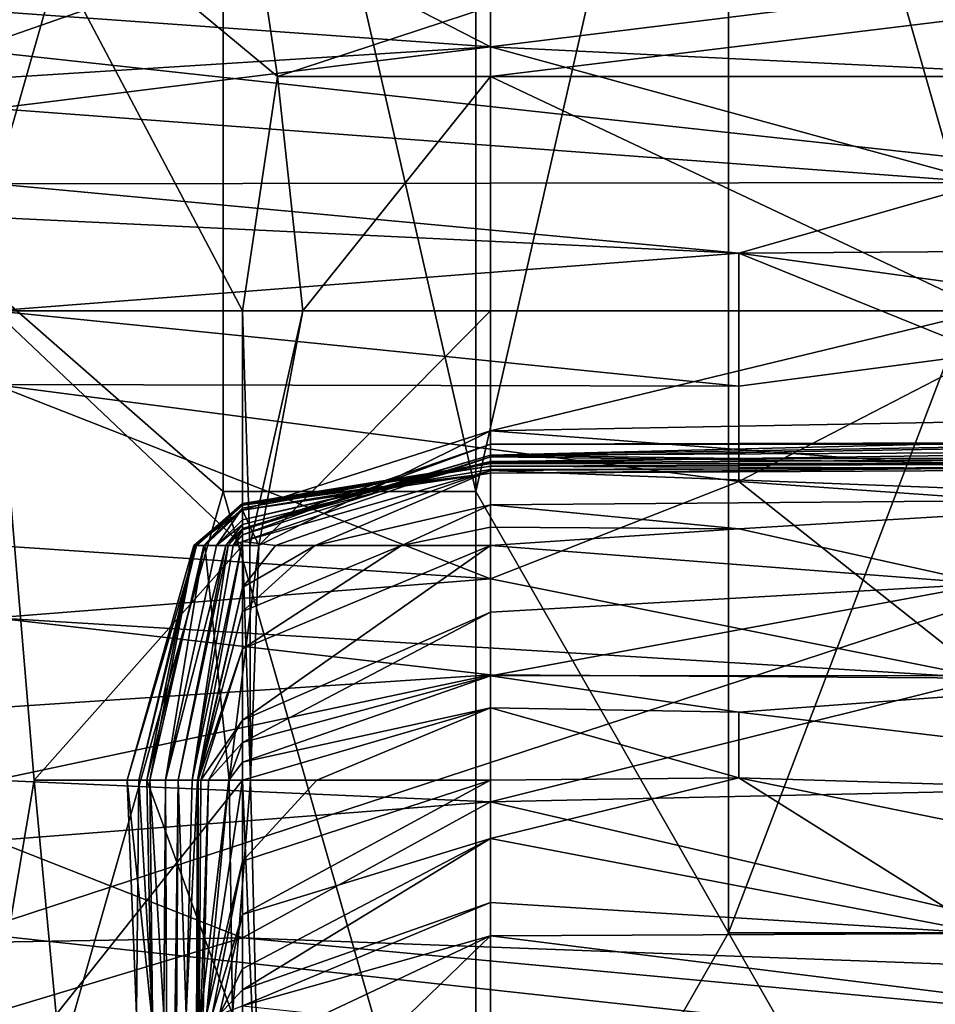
# Model space of a CAD drawing. Extents: x -1.1 to 1.1, y -0.36 to 0.36.
# Tile 12 of 256: x -0.9867 to -0.9705, y -0.2858 to -0.2684. Entities that reach past the tile are written whole.
import ezdxf

# ---------------------------------------------------------------- set-up
doc = ezdxf.new("R2010")
doc.units = 0

msp = doc.modelspace()

# ---------------------------------------------------------------- linework, layer by layer
for points in [[(-0.987532, -0.268932, 0.265712), (-0.992004, -0.249401, 0.265778), (-0.965177, -0.26112, 0.265869)], [(-0.983061, -0.257213, 0.382549), (-0.97859, -0.276745, 0.383676), (-0.97859, -0.249401, 0.384212)], [(-0.97859, -0.249401, 0.384212), (-0.97859, -0.276745, 0.383676), (-0.974119, -0.257213, 0.385419)], [(-0.969648, -0.249401, 0.386762), (-0.974119, -0.257213, 0.385419), (-0.969648, -0.272838, 0.386085)], [(-0.987532, -0.272838, 0.38065), (-0.983061, -0.257213, 0.382549), (-0.987532, -0.257213, 0.380819)], [(-0.983061, -0.257213, 0.382549), (-0.987532, -0.272838, 0.38065), (-0.983061, -0.276745, 0.382239)], [(-0.983061, -0.257213, 0.382549), (-0.983061, -0.276745, 0.382239), (-0.97859, -0.276745, 0.383676)], [(-0.97859, -0.276745, 0.383676), (-0.974119, -0.284557, 0.38455), (-0.974119, -0.257213, 0.385419)], [(-0.974119, -0.284557, 0.38455), (-0.969648, -0.272838, 0.386085), (-0.974119, -0.257213, 0.385419)], [(-0.987532, -0.268932, 0.265712), (-0.965177, -0.26112, 0.265869), (-0.951764, -0.272838, 0.265784)], [(-0.982098, -0.2694, 0.266891), (-0.982718, -0.26525, 0.267011), (-0.987107, -0.26525, 0.270445)], [(-0.987107, -0.27355, 0.270567), (-0.982718, -0.27355, 0.26752), (-0.987107, -0.26525, 0.270445)], [(-0.982098, -0.2694, 0.266891), (-0.987107, -0.26525, 0.270445), (-0.982718, -0.27355, 0.26752)], [(-0.982718, -0.26525, 0.263084), (-0.982718, -0.26525, 0.267011), (-0.982098, -0.2694, 0.266891)], [(-0.982718, -0.26525, 0.263084), (-0.982098, -0.2694, 0.266891), (-0.978328, -0.268164, 0.263134)], [(-0.987107, -0.26825, 0.161692), (-0.982718, -0.266623, 0.172963), (-0.978328, -0.268877, 0.157935)], [(-0.978328, -0.268877, 0.157935), (-0.982718, -0.266623, 0.172963), (-0.969548, -0.267785, 0.165449)], [(-0.969548, -0.267785, 0.165449), (-0.95638, -0.269952, 0.150421), (-0.978328, -0.268877, 0.157935)], [(-0.965159, -0.26779, 0.263134), (-0.978328, -0.268164, 0.263134), (-0.978328, -0.2694, 0.264498)], [(-0.965159, -0.26779, 0.263134), (-0.978328, -0.2694, 0.264498), (-0.969548, -0.2694, 0.264579)], [(-0.978328, -0.268877, 0.157935), (-0.987107, -0.269433, 0.154178), (-0.987107, -0.26825, 0.161692)], [(-0.982098, -0.2694, 0.266891), (-0.978328, -0.2694, 0.264498), (-0.978328, -0.268164, 0.263134)], [(-0.951764, -0.272838, 0.265784), (-0.987532, -0.284557, 0.265568), (-0.987532, -0.268932, 0.265712)], [(-0.987107, -0.269969, 0.150421), (-0.978328, -0.268877, 0.157935), (-0.969548, -0.271276, 0.142906)], [(-0.978328, -0.268877, 0.157935), (-0.987107, -0.269969, 0.150421), (-0.987107, -0.269433, 0.154178)], [(-0.969548, -0.271276, 0.142906), (-0.978328, -0.268877, 0.157935), (-0.95638, -0.269952, 0.150421)], [(-0.982718, -0.27355, 0.26752), (-0.98165, -0.27355, 0.266891), (-0.982098, -0.2694, 0.266891)], [(-0.98165, -0.27355, 0.266891), (-0.978328, -0.2694, 0.264498), (-0.982098, -0.2694, 0.266891)], [(-0.98165, -0.27355, 0.266891), (-0.978328, -0.27355, 0.265215), (-0.978328, -0.2694, 0.264498)], [(-0.978328, -0.2694, 0.264498), (-0.969548, -0.27355, 0.264996), (-0.969548, -0.2694, 0.264579)], [(-0.978328, -0.2694, 0.264498), (-0.978328, -0.27355, 0.265215), (-0.969548, -0.27355, 0.264996)], [(-0.987107, -0.271303, 0.142906), (-0.987107, -0.269969, 0.150421), (-0.969548, -0.271276, 0.142906)], [(-0.987107, -0.271303, 0.142906), (-0.969548, -0.271276, 0.142906), (-0.973938, -0.27253, 0.135392)], [(-0.987107, -0.271895, 0.139149), (-0.987107, -0.271303, 0.142906), (-0.973938, -0.27253, 0.135392)], [(-0.95638, -0.272405, 0.135392), (-0.973938, -0.27253, 0.135392), (-0.969548, -0.271276, 0.142906)], [(-0.973938, -0.27253, 0.135392), (-0.987107, -0.27355, 0.128516), (-0.987107, -0.271895, 0.139149)], [(-0.95638, -0.272405, 0.135392), (-0.969548, -0.273131, 0.131635), (-0.973938, -0.27253, 0.135392)], [(-0.973938, -0.27253, 0.135392), (-0.973938, -0.274885, 0.120364), (-0.987107, -0.27355, 0.128516)], [(-0.973938, -0.27253, 0.135392), (-0.969548, -0.273131, 0.131635), (-0.969548, -0.274305, 0.124121)], [(-0.973938, -0.274885, 0.120364), (-0.973938, -0.27253, 0.135392), (-0.969548, -0.274305, 0.124121)], [(-0.951764, -0.272838, 0.265784), (-0.951764, -0.288463, 0.265446), (-0.987532, -0.284557, 0.265568)], [(-0.987532, -0.29237, 0.380143), (-0.983061, -0.276745, 0.382239), (-0.987532, -0.272838, 0.38065)], [(-0.974119, -0.284557, 0.38455), (-0.965177, -0.284557, 0.386171), (-0.969648, -0.272838, 0.386085)], [(-0.987107, -0.27485, 0.120364), (-0.987107, -0.27355, 0.128516), (-0.973938, -0.274885, 0.120364)], [(-0.982718, -0.27355, 0.26752), (-0.987107, -0.27355, 0.270567), (-0.982718, -0.2777, 0.267051)], [(-0.986404, -0.281851, 0.270649), (-0.987107, -0.27355, 0.270567), (-0.987107, -0.286001, 0.27116)], [(-0.986404, -0.281851, 0.270649), (-0.982718, -0.2777, 0.267051), (-0.987107, -0.27355, 0.270567)], [(-0.982718, -0.27355, 0.26752), (-0.982718, -0.2777, 0.267051), (-0.982586, -0.2777, 0.266891)], [(-0.98165, -0.27355, 0.266891), (-0.982718, -0.27355, 0.26752), (-0.982586, -0.2777, 0.266891)], [(-0.982432, -0.2777, 0.263134), (-0.98165, -0.27355, 0.266891), (-0.982586, -0.2777, 0.266891)], [(-0.982432, -0.2777, 0.263134), (-0.978328, -0.27355, 0.265215), (-0.98165, -0.27355, 0.266891)], [(-0.978328, -0.27355, 0.265215), (-0.982432, -0.2777, 0.263134), (-0.978328, -0.27567, 0.263134)], [(-0.969548, -0.27355, 0.264996), (-0.978328, -0.27355, 0.265215), (-0.978328, -0.27567, 0.263134)], [(-0.965159, -0.275422, 0.263134), (-0.969548, -0.27355, 0.264996), (-0.978328, -0.27567, 0.263134)], [(-0.969548, -0.274305, 0.124121), (-0.973938, -0.276571, 0.109092), (-0.973938, -0.274885, 0.120364)], [(-0.973938, -0.276571, 0.109092), (-0.969548, -0.274305, 0.124121), (-0.965159, -0.277187, 0.105335)], [(-0.973938, -0.274885, 0.120364), (-0.973938, -0.276571, 0.109092), (-0.987107, -0.27485, 0.120364)], [(-0.973938, -0.276571, 0.109092), (-0.978328, -0.278289, 0.097821), (-0.987107, -0.27485, 0.120364)], [(-0.987107, -0.27485, 0.120364), (-0.978328, -0.278289, 0.097821), (-0.987107, -0.2777, 0.101845)], [(-0.978328, -0.27567, 0.263134), (-0.969548, -0.276331, 0.259377), (-0.965159, -0.275422, 0.263134)], [(-0.982718, -0.277075, 0.259377), (-0.978328, -0.276356, 0.259377), (-0.978328, -0.27567, 0.263134)], [(-0.982432, -0.2777, 0.263134), (-0.982718, -0.277075, 0.259377), (-0.978328, -0.27567, 0.263134)], [(-0.978328, -0.27567, 0.263134), (-0.978328, -0.276356, 0.259377), (-0.969548, -0.276331, 0.259377)], [(-0.978328, -0.276104, 0.206778), (-0.982718, -0.277422, 0.20302), (-0.978328, -0.27591, 0.199263)], [(-0.982718, -0.277422, 0.20302), (-0.982718, -0.27751, 0.195506), (-0.978328, -0.27591, 0.199263)], [(-0.978328, -0.27591, 0.199263), (-0.982718, -0.27751, 0.195506), (-0.978328, -0.276131, 0.191749)], [(-0.978328, -0.276104, 0.206778), (-0.960769, -0.275805, 0.20302), (-0.965159, -0.276036, 0.210535)], [(-0.978328, -0.276104, 0.206778), (-0.969548, -0.275882, 0.199263), (-0.960769, -0.275805, 0.20302)], [(-0.978328, -0.276104, 0.206778), (-0.978328, -0.27591, 0.199263), (-0.969548, -0.275882, 0.199263)], [(-0.969548, -0.275882, 0.199263), (-0.978328, -0.27591, 0.199263), (-0.965159, -0.27591, 0.195506)], [(-0.978328, -0.27591, 0.199263), (-0.978328, -0.276131, 0.191749), (-0.965159, -0.27591, 0.195506)], [(-0.978328, -0.276131, 0.191749), (-0.965159, -0.276289, 0.187992), (-0.965159, -0.27591, 0.195506)], [(-0.978328, -0.276214, 0.214292), (-0.982718, -0.277403, 0.210535), (-0.978328, -0.276104, 0.206778)], [(-0.982718, -0.277403, 0.210535), (-0.982718, -0.277422, 0.20302), (-0.978328, -0.276104, 0.206778)], [(-0.982718, -0.27751, 0.195506), (-0.982718, -0.277629, 0.191749), (-0.978328, -0.276131, 0.191749)], [(-0.982718, -0.277629, 0.191749), (-0.978328, -0.276374, 0.187992), (-0.978328, -0.276131, 0.191749)], [(-0.973938, -0.276161, 0.214292), (-0.978328, -0.276104, 0.206778), (-0.965159, -0.276036, 0.210535)], [(-0.978328, -0.276104, 0.206778), (-0.973938, -0.276161, 0.214292), (-0.978328, -0.276214, 0.214292)], [(-0.978328, -0.276131, 0.191749), (-0.978328, -0.276374, 0.187992), (-0.965159, -0.276289, 0.187992)], [(-0.973938, -0.276161, 0.214292), (-0.965159, -0.276036, 0.210535), (-0.965159, -0.276163, 0.218049)], [(-0.978328, -0.276236, 0.225563), (-0.982718, -0.277245, 0.221806), (-0.978328, -0.276214, 0.214292)], [(-0.982718, -0.277245, 0.221806), (-0.982718, -0.277329, 0.214292), (-0.978328, -0.276214, 0.214292)], [(-0.982718, -0.277329, 0.214292), (-0.982718, -0.277403, 0.210535), (-0.978328, -0.276214, 0.214292)], [(-0.982718, -0.277043, 0.233077), (-0.982718, -0.277245, 0.221806), (-0.978328, -0.276236, 0.225563)], [(-0.978328, -0.276236, 0.225563), (-0.978328, -0.276252, 0.233077), (-0.982718, -0.277043, 0.233077)], [(-0.978328, -0.276299, 0.240592), (-0.982718, -0.276957, 0.236834), (-0.978328, -0.276252, 0.233077)], [(-0.982718, -0.276957, 0.236834), (-0.982718, -0.277043, 0.233077), (-0.978328, -0.276252, 0.233077)], [(-0.978328, -0.276424, 0.25562), (-0.982718, -0.276987, 0.248106), (-0.978328, -0.276299, 0.240592)], [(-0.982718, -0.276987, 0.248106), (-0.982718, -0.276957, 0.236834), (-0.978328, -0.276299, 0.240592)], [(-0.965159, -0.276163, 0.218049), (-0.978328, -0.276236, 0.225563), (-0.973938, -0.276161, 0.214292)], [(-0.978328, -0.276236, 0.225563), (-0.978328, -0.276214, 0.214292), (-0.973938, -0.276161, 0.214292)], [(-0.978328, -0.276236, 0.225563), (-0.965159, -0.276163, 0.218049), (-0.969548, -0.276264, 0.225563)], [(-0.978328, -0.276252, 0.233077), (-0.978328, -0.276236, 0.225563), (-0.969548, -0.276264, 0.225563)], [(-0.969548, -0.276264, 0.225563), (-0.965159, -0.27625, 0.236834), (-0.978328, -0.276252, 0.233077)], [(-0.978328, -0.276299, 0.240592), (-0.965159, -0.27625, 0.236834), (-0.965159, -0.276352, 0.248106)], [(-0.978328, -0.276299, 0.240592), (-0.978328, -0.276252, 0.233077), (-0.965159, -0.27625, 0.236834)], [(-0.965159, -0.276875, 0.180478), (-0.965159, -0.276289, 0.187992), (-0.978328, -0.276374, 0.187992)], [(-0.965159, -0.276352, 0.248106), (-0.978328, -0.276424, 0.25562), (-0.978328, -0.276299, 0.240592)], [(-0.978328, -0.276356, 0.259377), (-0.982718, -0.277075, 0.259377), (-0.978328, -0.276424, 0.25562)], [(-0.982134, -0.2777, 0.184235), (-0.978328, -0.276374, 0.187992), (-0.982718, -0.277629, 0.191749)], [(-0.982718, -0.277075, 0.259377), (-0.982718, -0.27697, 0.25562), (-0.978328, -0.276424, 0.25562)], [(-0.978328, -0.276424, 0.25562), (-0.982718, -0.27697, 0.25562), (-0.982718, -0.276987, 0.248106)], [(-0.981431, -0.2777, 0.180478), (-0.978328, -0.276374, 0.187992), (-0.982134, -0.2777, 0.184235)], [(-0.978328, -0.276374, 0.187992), (-0.981431, -0.2777, 0.180478), (-0.978328, -0.276983, 0.180478)], [(-0.969548, -0.276331, 0.259377), (-0.978328, -0.276356, 0.259377), (-0.978328, -0.276424, 0.25562)], [(-0.969548, -0.276331, 0.259377), (-0.978328, -0.276424, 0.25562), (-0.965159, -0.276352, 0.248106)], [(-0.978328, -0.276374, 0.187992), (-0.978328, -0.276983, 0.180478), (-0.965159, -0.276875, 0.180478)], [(-0.978328, -0.278289, 0.097821), (-0.973938, -0.276571, 0.109092), (-0.969548, -0.280051, 0.08655)], [(-0.973938, -0.276571, 0.109092), (-0.965159, -0.277187, 0.105335), (-0.969548, -0.280051, 0.08655)], [(-0.983061, -0.276745, 0.382239), (-0.987532, -0.29237, 0.380143), (-0.97859, -0.29237, 0.382967)], [(-0.97859, -0.29237, 0.382967), (-0.97859, -0.276745, 0.383676), (-0.983061, -0.276745, 0.382239)], [(-0.97859, -0.276745, 0.383676), (-0.97859, -0.29237, 0.382967), (-0.974119, -0.284557, 0.38455)], [(-0.982718, -0.277075, 0.259377), (-0.983582, -0.2777, 0.25562), (-0.982718, -0.27697, 0.25562)], [(-0.982718, -0.27697, 0.25562), (-0.983582, -0.2777, 0.25562), (-0.983533, -0.2777, 0.248106)], [(-0.98356, -0.2777, 0.244349), (-0.982718, -0.276957, 0.236834), (-0.982718, -0.276987, 0.248106)], [(-0.982718, -0.276957, 0.236834), (-0.98356, -0.2777, 0.244349), (-0.983405, -0.2777, 0.233077)], [(-0.982718, -0.276987, 0.248106), (-0.983533, -0.2777, 0.248106), (-0.98356, -0.2777, 0.244349)], [(-0.982718, -0.27697, 0.25562), (-0.983533, -0.2777, 0.248106), (-0.982718, -0.276987, 0.248106)], [(-0.982718, -0.276957, 0.236834), (-0.983405, -0.2777, 0.233077), (-0.982718, -0.277043, 0.233077)], [(-0.979907, -0.2777, 0.176721), (-0.978328, -0.276983, 0.180478), (-0.981431, -0.2777, 0.180478)], [(-0.979907, -0.2777, 0.176721), (-0.978328, -0.277378, 0.176721), (-0.978328, -0.276983, 0.180478)], [(-0.965159, -0.276875, 0.180478), (-0.978328, -0.276983, 0.180478), (-0.973938, -0.277408, 0.176721)], [(-0.978328, -0.276983, 0.180478), (-0.978328, -0.277378, 0.176721), (-0.973938, -0.277408, 0.176721)], [(-0.969548, -0.278379, 0.169206), (-0.965159, -0.276875, 0.180478), (-0.973938, -0.277408, 0.176721)], [(-0.983582, -0.2777, 0.25562), (-0.982718, -0.277075, 0.259377), (-0.983383, -0.2777, 0.259377)], [(-0.982718, -0.277043, 0.233077), (-0.983405, -0.2777, 0.233077), (-0.983176, -0.2777, 0.221806)], [(-0.983383, -0.2777, 0.259377), (-0.982718, -0.277075, 0.259377), (-0.982432, -0.2777, 0.263134)], [(-0.983176, -0.2777, 0.221806), (-0.982718, -0.277245, 0.221806), (-0.982718, -0.277043, 0.233077)], [(-0.982718, -0.277245, 0.221806), (-0.983176, -0.2777, 0.221806), (-0.982718, -0.277329, 0.214292)], [(-0.983176, -0.2777, 0.221806), (-0.983012, -0.2777, 0.210535), (-0.982718, -0.277329, 0.214292)], [(-0.983012, -0.2777, 0.210535), (-0.982718, -0.277403, 0.210535), (-0.982718, -0.277329, 0.214292)], [(-0.982718, -0.277403, 0.210535), (-0.983012, -0.2777, 0.210535), (-0.982718, -0.277422, 0.20302)], [(-0.983012, -0.2777, 0.210535), (-0.982971, -0.2777, 0.20302), (-0.982718, -0.277422, 0.20302)], [(-0.982884, -0.2777, 0.195506), (-0.982718, -0.277422, 0.20302), (-0.982971, -0.2777, 0.20302)], [(-0.982884, -0.2777, 0.195506), (-0.982718, -0.27751, 0.195506), (-0.982718, -0.277422, 0.20302)], [(-0.982718, -0.277629, 0.191749), (-0.982718, -0.27751, 0.195506), (-0.982884, -0.2777, 0.195506)], [(-0.978328, -0.277378, 0.176721), (-0.979907, -0.2777, 0.176721), (-0.978328, -0.2777, 0.174169)], [(-0.973938, -0.277408, 0.176721), (-0.978328, -0.277378, 0.176721), (-0.978328, -0.2777, 0.174169)], [(-0.978328, -0.2777, 0.174169), (-0.969548, -0.278379, 0.169206), (-0.973938, -0.277408, 0.176721)], [(-0.978328, -0.278289, 0.097821), (-0.987107, -0.278979, 0.094064), (-0.987107, -0.2777, 0.101845)], [(-0.982718, -0.2777, 0.267051), (-0.986404, -0.281851, 0.270649), (-0.982718, -0.281851, 0.267139)], [(-0.984756, -0.281851, 0.25562), (-0.983582, -0.2777, 0.25562), (-0.984409, -0.281851, 0.259377)], [(-0.983533, -0.2777, 0.248106), (-0.983582, -0.2777, 0.25562), (-0.984756, -0.281851, 0.25562)], [(-0.984552, -0.281851, 0.248106), (-0.983533, -0.2777, 0.248106), (-0.984756, -0.281851, 0.25562)], [(-0.98356, -0.2777, 0.244349), (-0.983533, -0.2777, 0.248106), (-0.984552, -0.281851, 0.248106)], [(-0.984358, -0.281851, 0.236834), (-0.98356, -0.2777, 0.244349), (-0.984552, -0.281851, 0.248106)], [(-0.983383, -0.2777, 0.259377), (-0.982956, -0.281851, 0.263134), (-0.984409, -0.281851, 0.259377)], [(-0.983582, -0.2777, 0.25562), (-0.983383, -0.2777, 0.259377), (-0.984409, -0.281851, 0.259377)], [(-0.984081, -0.281851, 0.221806), (-0.983405, -0.2777, 0.233077), (-0.984358, -0.281851, 0.236834)], [(-0.98356, -0.2777, 0.244349), (-0.984358, -0.281851, 0.236834), (-0.983405, -0.2777, 0.233077)], [(-0.983405, -0.2777, 0.233077), (-0.984081, -0.281851, 0.221806), (-0.983176, -0.2777, 0.221806)], [(-0.983012, -0.2777, 0.210535), (-0.983176, -0.2777, 0.221806), (-0.984081, -0.281851, 0.221806)], [(-0.983854, -0.281851, 0.210535), (-0.983012, -0.2777, 0.210535), (-0.984081, -0.281851, 0.221806)], [(-0.982971, -0.2777, 0.20302), (-0.983012, -0.2777, 0.210535), (-0.983854, -0.281851, 0.210535)], [(-0.983609, -0.281851, 0.195506), (-0.982971, -0.2777, 0.20302), (-0.983854, -0.281851, 0.210535)], [(-0.982718, -0.277629, 0.191749), (-0.982884, -0.2777, 0.195506), (-0.983609, -0.281851, 0.195506)], [(-0.982718, -0.277629, 0.191749), (-0.983609, -0.281851, 0.195506), (-0.983515, -0.281851, 0.187992)], [(-0.983609, -0.281851, 0.195506), (-0.982884, -0.2777, 0.195506), (-0.982971, -0.2777, 0.20302)], [(-0.982718, -0.278443, 0.184235), (-0.982718, -0.277629, 0.191749), (-0.983515, -0.281851, 0.187992)], [(-0.983383, -0.2777, 0.259377), (-0.982432, -0.2777, 0.263134), (-0.982956, -0.281851, 0.263134)], [(-0.982956, -0.281851, 0.263134), (-0.982432, -0.2777, 0.263134), (-0.982577, -0.281851, 0.266891)], [(-0.982718, -0.278443, 0.184235), (-0.982134, -0.2777, 0.184235), (-0.982718, -0.277629, 0.191749)], [(-0.982718, -0.2777, 0.267051), (-0.982718, -0.281851, 0.267139), (-0.982577, -0.281851, 0.266891)], [(-0.982577, -0.281851, 0.266891), (-0.982586, -0.2777, 0.266891), (-0.982718, -0.2777, 0.267051)], [(-0.981431, -0.2777, 0.180478), (-0.982134, -0.2777, 0.184235), (-0.982718, -0.278443, 0.184235)], [(-0.982718, -0.278443, 0.184235), (-0.982718, -0.278867, 0.180478), (-0.981431, -0.2777, 0.180478)], [(-0.981431, -0.2777, 0.180478), (-0.982718, -0.278867, 0.180478), (-0.979907, -0.2777, 0.176721)], [(-0.982718, -0.278867, 0.180478), (-0.982718, -0.279531, 0.176721), (-0.979907, -0.2777, 0.176721)], [(-0.979907, -0.2777, 0.176721), (-0.982718, -0.279531, 0.176721), (-0.978328, -0.2777, 0.174169)], [(-0.978328, -0.2777, 0.174169), (-0.982718, -0.279531, 0.176721), (-0.982718, -0.280793, 0.165449)], [(-0.978328, -0.2777, 0.174169), (-0.982718, -0.280793, 0.165449), (-0.978328, -0.278879, 0.165449)], [(-0.982432, -0.2777, 0.263134), (-0.982586, -0.2777, 0.266891), (-0.982577, -0.281851, 0.266891)], [(-0.969548, -0.278379, 0.169206), (-0.978328, -0.2777, 0.174169), (-0.978328, -0.278879, 0.165449)], [(-0.987107, -0.278979, 0.094064), (-0.978328, -0.278289, 0.097821), (-0.969548, -0.280051, 0.08655)], [(-0.978328, -0.280007, 0.157935), (-0.965159, -0.280004, 0.157935), (-0.969548, -0.278379, 0.169206)], [(-0.978328, -0.278879, 0.165449), (-0.978328, -0.280007, 0.157935), (-0.969548, -0.278379, 0.169206)], [(-0.983501, -0.281851, 0.180478), (-0.982718, -0.278443, 0.184235), (-0.983515, -0.281851, 0.187992)], [(-0.983501, -0.281851, 0.180478), (-0.982718, -0.278867, 0.180478), (-0.982718, -0.278443, 0.184235)], [(-0.982718, -0.279531, 0.176721), (-0.982718, -0.278867, 0.180478), (-0.983501, -0.281851, 0.180478)], [(-0.982718, -0.280793, 0.165449), (-0.982718, -0.281189, 0.161692), (-0.978328, -0.278879, 0.165449)], [(-0.978328, -0.278879, 0.165449), (-0.982718, -0.281189, 0.161692), (-0.978328, -0.280007, 0.157935)], [(-0.987107, -0.280575, 0.082792), (-0.987107, -0.278979, 0.094064), (-0.978328, -0.279989, 0.08655)], [(-0.978328, -0.279989, 0.08655), (-0.987107, -0.278979, 0.094064), (-0.969548, -0.280051, 0.08655)], [(-0.983501, -0.281851, 0.180478), (-0.983456, -0.281851, 0.172963), (-0.982718, -0.279531, 0.176721)], [(-0.982718, -0.279531, 0.176721), (-0.983456, -0.281851, 0.172963), (-0.982718, -0.280793, 0.165449)], [(-0.978328, -0.279989, 0.08655), (-0.987107, -0.281851, 0.074161), (-0.987107, -0.280575, 0.082792)], [(-0.987107, -0.281851, 0.074161), (-0.978328, -0.279989, 0.08655), (-0.978328, -0.28224, 0.071521)], [(-0.982718, -0.281189, 0.161692), (-0.982718, -0.281534, 0.157935), (-0.978328, -0.280007, 0.157935)], [(-0.978328, -0.280007, 0.157935), (-0.982718, -0.281534, 0.157935), (-0.978328, -0.280576, 0.154178)], [(-0.978328, -0.279989, 0.08655), (-0.969548, -0.280051, 0.08655), (-0.978328, -0.28224, 0.071521)], [(-0.978328, -0.280007, 0.157935), (-0.973938, -0.28065, 0.154178), (-0.965159, -0.280004, 0.157935)], [(-0.978328, -0.280007, 0.157935), (-0.978328, -0.280576, 0.154178), (-0.973938, -0.28065, 0.154178)], [(-0.978328, -0.28224, 0.071521), (-0.969548, -0.280051, 0.08655), (-0.960769, -0.281851, 0.074272)], [(-0.973938, -0.28065, 0.154178), (-0.960769, -0.282218, 0.142906), (-0.965159, -0.280004, 0.157935)], [(-0.982718, -0.281534, 0.157935), (-0.982718, -0.281851, 0.154254), (-0.978328, -0.280576, 0.154178)], [(-0.981405, -0.281851, 0.150421), (-0.978328, -0.280576, 0.154178), (-0.982718, -0.281851, 0.154254)], [(-0.978328, -0.280576, 0.154178), (-0.981405, -0.281851, 0.150421), (-0.978328, -0.281851, 0.145976)], [(-0.978328, -0.280576, 0.154178), (-0.973938, -0.281812, 0.146664), (-0.973938, -0.28065, 0.154178)], [(-0.978328, -0.281851, 0.145976), (-0.973938, -0.281812, 0.146664), (-0.978328, -0.280576, 0.154178)], [(-0.960769, -0.282218, 0.142906), (-0.973938, -0.28065, 0.154178), (-0.973938, -0.281812, 0.146664)], [(-0.983319, -0.281851, 0.165449), (-0.982718, -0.280793, 0.165449), (-0.983456, -0.281851, 0.172963)], [(-0.982718, -0.280793, 0.165449), (-0.983319, -0.281851, 0.165449), (-0.982718, -0.281189, 0.161692)], [(-0.982718, -0.281189, 0.161692), (-0.983319, -0.281851, 0.165449), (-0.98296, -0.281851, 0.157935)], [(-0.98296, -0.281851, 0.157935), (-0.982718, -0.281534, 0.157935), (-0.982718, -0.281189, 0.161692)], [(-0.982718, -0.281851, 0.154254), (-0.982718, -0.281534, 0.157935), (-0.98296, -0.281851, 0.157935)], [(-0.987107, -0.282919, 0.067764), (-0.987107, -0.281851, 0.074161), (-0.978328, -0.28224, 0.071521)], [(-0.986404, -0.281851, 0.270649), (-0.987107, -0.286001, 0.27116), (-0.986015, -0.286001, 0.270649)], [(-0.986015, -0.286001, 0.270649), (-0.982718, -0.281851, 0.267139), (-0.986404, -0.281851, 0.270649)], [(-0.982718, -0.281851, 0.267139), (-0.986015, -0.286001, 0.270649), (-0.982718, -0.286001, 0.267358)], [(-0.984552, -0.281851, 0.248106), (-0.984756, -0.281851, 0.25562), (-0.984591, -0.286001, 0.25562)], [(-0.984756, -0.281851, 0.25562), (-0.984409, -0.281851, 0.259377), (-0.984327, -0.286001, 0.259377)], [(-0.984756, -0.281851, 0.25562), (-0.984327, -0.286001, 0.259377), (-0.984591, -0.286001, 0.25562)], [(-0.984308, -0.286001, 0.240592), (-0.984552, -0.281851, 0.248106), (-0.984591, -0.286001, 0.25562)], [(-0.984552, -0.281851, 0.248106), (-0.984308, -0.286001, 0.240592), (-0.984358, -0.281851, 0.236834)], [(-0.984409, -0.281851, 0.259377), (-0.982956, -0.281851, 0.263134), (-0.982897, -0.286001, 0.263134)], [(-0.984409, -0.281851, 0.259377), (-0.982897, -0.286001, 0.263134), (-0.984327, -0.286001, 0.259377)], [(-0.984111, -0.286001, 0.225563), (-0.984358, -0.281851, 0.236834), (-0.984308, -0.286001, 0.240592)], [(-0.984358, -0.281851, 0.236834), (-0.984111, -0.286001, 0.225563), (-0.984081, -0.281851, 0.221806)], [(-0.984081, -0.281851, 0.221806), (-0.984111, -0.286001, 0.225563), (-0.984024, -0.294301, 0.221806)], [(-0.983854, -0.281851, 0.210535), (-0.984081, -0.281851, 0.221806), (-0.984024, -0.294301, 0.221806)], [(-0.983854, -0.281851, 0.210535), (-0.984024, -0.294301, 0.221806), (-0.983936, -0.294301, 0.214292)], [(-0.983854, -0.281851, 0.210535), (-0.983936, -0.294301, 0.214292), (-0.983714, -0.286001, 0.199263)], [(-0.983854, -0.281851, 0.210535), (-0.983714, -0.286001, 0.199263), (-0.983609, -0.281851, 0.195506)], [(-0.983515, -0.281851, 0.187992), (-0.983609, -0.281851, 0.195506), (-0.983714, -0.286001, 0.199263)], [(-0.983515, -0.281851, 0.187992), (-0.983714, -0.286001, 0.199263), (-0.983578, -0.298451, 0.191749)], [(-0.983508, -0.290151, 0.176721), (-0.983515, -0.281851, 0.187992), (-0.983578, -0.298451, 0.191749)], [(-0.983515, -0.281851, 0.187992), (-0.983508, -0.290151, 0.176721), (-0.983501, -0.281851, 0.180478)], [(-0.983456, -0.281851, 0.172963), (-0.983501, -0.281851, 0.180478), (-0.983508, -0.290151, 0.176721)], [(-0.983508, -0.290151, 0.176721), (-0.983319, -0.281851, 0.165449), (-0.983456, -0.281851, 0.172963)], [(-0.983456, -0.286001, 0.161692), (-0.983319, -0.281851, 0.165449), (-0.983508, -0.290151, 0.176721)], [(-0.98296, -0.281851, 0.157935), (-0.983319, -0.281851, 0.165449), (-0.983456, -0.286001, 0.161692)], [(-0.983353, -0.286001, 0.154178), (-0.98296, -0.281851, 0.157935), (-0.983456, -0.286001, 0.161692)], [(-0.982718, -0.283286, 0.150421), (-0.982718, -0.281851, 0.154254), (-0.983353, -0.286001, 0.154178)], [(-0.982718, -0.281851, 0.154254), (-0.98296, -0.281851, 0.157935), (-0.983353, -0.286001, 0.154178)], [(-0.982956, -0.281851, 0.263134), (-0.982577, -0.281851, 0.266891), (-0.982897, -0.286001, 0.263134)], [(-0.982377, -0.290151, 0.266891), (-0.982897, -0.286001, 0.263134), (-0.982577, -0.281851, 0.266891)], [(-0.982718, -0.286001, 0.267358), (-0.982377, -0.290151, 0.266891), (-0.982718, -0.281851, 0.267139)], [(-0.982377, -0.290151, 0.266891), (-0.982577, -0.281851, 0.266891), (-0.982718, -0.281851, 0.267139)], [(-0.982718, -0.283286, 0.150421), (-0.981405, -0.281851, 0.150421), (-0.982718, -0.281851, 0.154254)], [(-0.978328, -0.281851, 0.145976), (-0.981405, -0.281851, 0.150421), (-0.982718, -0.283286, 0.150421)], [(-0.982718, -0.283286, 0.150421), (-0.982718, -0.284229, 0.146664), (-0.978328, -0.281851, 0.145976)], [(-0.978328, -0.282884, 0.139149), (-0.978328, -0.281851, 0.145976), (-0.982718, -0.284229, 0.146664)], [(-0.978328, -0.281851, 0.145976), (-0.978328, -0.282884, 0.139149), (-0.973938, -0.281812, 0.146664)], [(-0.978328, -0.282884, 0.139149), (-0.969548, -0.284569, 0.127878), (-0.973938, -0.281812, 0.146664)], [(-0.960769, -0.281851, 0.074272), (-0.965159, -0.285301, 0.052735), (-0.978328, -0.28224, 0.071521)], [(-0.973938, -0.281812, 0.146664), (-0.960769, -0.284492, 0.127878), (-0.960769, -0.282218, 0.142906)], [(-0.969548, -0.284569, 0.127878), (-0.960769, -0.284492, 0.127878), (-0.973938, -0.281812, 0.146664)], [(-0.978328, -0.28224, 0.071521), (-0.982718, -0.284645, 0.056493), (-0.987107, -0.282919, 0.067764)], [(-0.982718, -0.284645, 0.056493), (-0.978328, -0.28224, 0.071521), (-0.965159, -0.285301, 0.052735)], [(-0.987107, -0.284722, 0.056493), (-0.987107, -0.282919, 0.067764), (-0.982718, -0.284645, 0.056493)], [(-0.982718, -0.285193, 0.139149), (-0.982718, -0.285561, 0.135392), (-0.978328, -0.282884, 0.139149)], [(-0.978328, -0.282884, 0.139149), (-0.982718, -0.285561, 0.135392), (-0.978328, -0.284021, 0.131635)], [(-0.982718, -0.284229, 0.146664), (-0.982718, -0.285193, 0.139149), (-0.978328, -0.282884, 0.139149)], [(-0.978328, -0.284021, 0.131635), (-0.969548, -0.284569, 0.127878), (-0.978328, -0.282884, 0.139149)], [(-0.983254, -0.286001, 0.146664), (-0.982718, -0.283286, 0.150421), (-0.983353, -0.286001, 0.154178)], [(-0.983254, -0.286001, 0.146664), (-0.982718, -0.284229, 0.146664), (-0.982718, -0.283286, 0.150421)], [(-0.982718, -0.285561, 0.135392), (-0.982718, -0.285845, 0.131635), (-0.978328, -0.284021, 0.131635)], [(-0.982718, -0.285845, 0.131635), (-0.978328, -0.28461, 0.127878), (-0.978328, -0.284021, 0.131635)], [(-0.969548, -0.284569, 0.127878), (-0.978328, -0.284021, 0.131635), (-0.978328, -0.28461, 0.127878)], [(-0.983126, -0.286001, 0.139149), (-0.982718, -0.284229, 0.146664), (-0.983254, -0.286001, 0.146664)], [(-0.983126, -0.286001, 0.139149), (-0.982718, -0.285193, 0.139149), (-0.982718, -0.284229, 0.146664)], [(-0.987532, -0.296276, 0.26538), (-0.987532, -0.284557, 0.265568), (-0.951764, -0.288463, 0.265446)], [(-0.987107, -0.284722, 0.056493), (-0.982718, -0.284645, 0.056493), (-0.987107, -0.285966, 0.048978)], [(-0.987107, -0.285966, 0.048978), (-0.982718, -0.284645, 0.056493), (-0.982718, -0.287839, 0.037707)], [(-0.981284, -0.286001, 0.124121), (-0.978328, -0.28461, 0.127878), (-0.982718, -0.285845, 0.131635)], [(-0.965159, -0.285301, 0.052735), (-0.969548, -0.285872, 0.048978), (-0.982718, -0.284645, 0.056493)], [(-0.969548, -0.285872, 0.048978), (-0.982718, -0.287839, 0.037707), (-0.982718, -0.284645, 0.056493)], [(-0.978328, -0.28461, 0.127878), (-0.981284, -0.286001, 0.124121), (-0.979769, -0.286001, 0.120364)], [(-0.978328, -0.28461, 0.127878), (-0.979769, -0.286001, 0.120364), (-0.978328, -0.286001, 0.118046)], [(-0.97859, -0.29237, 0.382967), (-0.969648, -0.29237, 0.384825), (-0.974119, -0.284557, 0.38455)], [(-0.978328, -0.28461, 0.127878), (-0.965159, -0.286253, 0.116607), (-0.969548, -0.284569, 0.127878)], [(-0.978328, -0.28461, 0.127878), (-0.978328, -0.286001, 0.118046), (-0.965159, -0.286253, 0.116607)], [(-0.965177, -0.284557, 0.386171), (-0.974119, -0.284557, 0.38455), (-0.969648, -0.29237, 0.384825)], [(-0.982718, -0.285561, 0.135392), (-0.982718, -0.285193, 0.139149), (-0.983126, -0.286001, 0.139149)], [(-0.983126, -0.286001, 0.139149), (-0.982718, -0.285845, 0.131635), (-0.982718, -0.285561, 0.135392)]]:
    msp.add_3dface(points)

doc.saveas('drawing.dxf')
